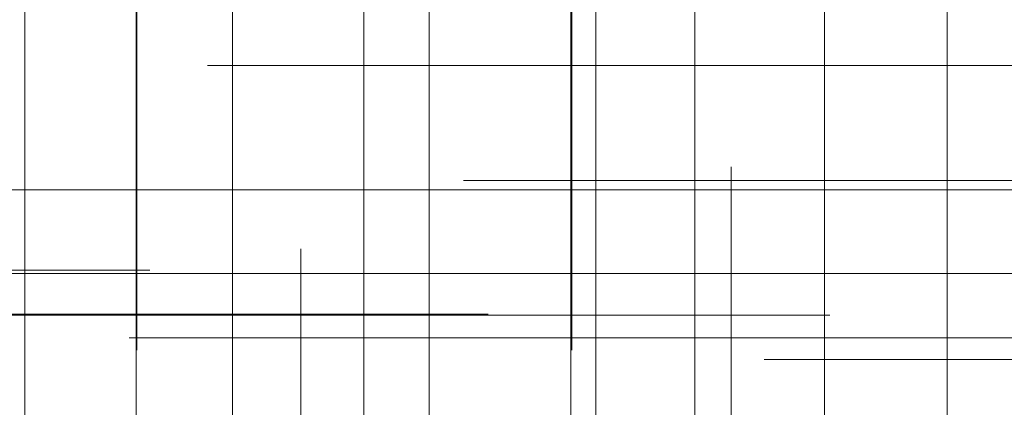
# Model space of a CAD drawing. Header units: millimetres. Extents: x -50 to 901, y -50 to 714.
# Tile 29 of 186: x 1.08 to 7.87, y -19.37 to -16.69. Entities that reach past the tile are written whole.
import ezdxf

# ---------------------------------------------------------------- set-up
doc = ezdxf.new("R2010")
doc.units = ezdxf.units.MM

# ---------------------------------------------------------------- blocks, each defined once
blk = doc.blocks.new('SW_CENTERMARKSYMBOL_40')
at = {"color": 0, "linetype": 'Continuous', "lineweight": 18}
blk.add_line((0, 0), (0, -5), dxfattribs=at)
blk = doc.blocks.new('SW_CENTERMARKSYMBOL_41')
at = {"color": 0, "linetype": 'Continuous', "lineweight": 18}
blk.add_line((0, 0), (0, -5), dxfattribs=at)
blk = doc.blocks.new('SW_CENTERMARKSYMBOL_49')
at = {"color": 0, "linetype": 'Continuous', "lineweight": 18}
for p, q in [((0, 0), (0, -5)), ((0, -5), (0, -5.9011))]:
    blk.add_line(p, q, dxfattribs=at)
blk = doc.blocks.new('SW_CENTERMARKSYMBOL_50')
at = {"color": 0, "linetype": 'Continuous', "lineweight": 18}
for p, q in [((0, 0), (0, -5)), ((0, -5), (0, -5.9011))]:
    blk.add_line(p, q, dxfattribs=at)
blk = doc.blocks.new('SW_CENTERMARKSYMBOL_232')
at = {"color": 0, "linetype": 'Continuous', "lineweight": 18}
for p, q in [((0, 0), (5, 0)), ((5, 0), (5.5549, 0))]:
    blk.add_line(p, q, dxfattribs=at)
blk = doc.blocks.new('SW_CENTERMARKSYMBOL_279')
at = {"color": 0, "linetype": 'Continuous', "lineweight": 18}
for p, q in [((0, 0), (5, 0)), ((5, 0), (5.5549, 0))]:
    blk.add_line(p, q, dxfattribs=at)
blk = doc.blocks.new('SW_CENTERMARKSYMBOL_298')
at = {"color": 0, "linetype": 'Continuous', "lineweight": 18}
for p, q in [((0, 0), (0, 5)), ((0, 0), (-5, 0)), ((0, 0), (0, -5)), ((0, 0), (5, 0)), ((5, 0), (5.5549, 0))]:
    blk.add_line(p, q, dxfattribs=at)
blk = doc.blocks.new('SW_CENTERMARKSYMBOL_302')
at = {"color": 0, "linetype": 'Continuous', "lineweight": 18}
for p, q in [((0, 5), (0, 5.6063)), ((0, 0), (0, 5))]:
    blk.add_line(p, q, dxfattribs=at)
blk = doc.blocks.new('SW_CENTERMARKSYMBOL_303')
at = {"color": 0, "linetype": 'Continuous', "lineweight": 18}
for p, q in [((0, 5), (0, 5.5209)), ((0, 0), (0, 5))]:
    blk.add_line(p, q, dxfattribs=at)
blk = doc.blocks.new('SW_CENTERMARKSYMBOL_304')
at = {"color": 0, "linetype": 'Continuous', "lineweight": 18}
blk.add_line((0, 0), (0, 5), dxfattribs=at)
blk = doc.blocks.new('SW_CENTERMARKSYMBOL_305')
at = {"color": 0, "linetype": 'Continuous', "lineweight": 18}
for p, q in [((0, 5), (0, 5.5209)), ((0, 0), (0, 5))]:
    blk.add_line(p, q, dxfattribs=at)
blk = doc.blocks.new('SW_CENTERMARKSYMBOL_318')
at = {"color": 0, "linetype": 'Continuous', "lineweight": 18}
for p, q in [((-5, 0), (-5.5549, 0)), ((0, 0), (-5, 0))]:
    blk.add_line(p, q, dxfattribs=at)
blk = doc.blocks.new('SW_CENTERMARKSYMBOL_319')
at = {"color": 0, "linetype": 'Continuous', "lineweight": 18}
for p, q in [((0, 0), (0, 5)), ((-5, 0), (-5.6463, 0)), ((0, 0), (-5, 0)), ((0, 0), (0, -5)), ((0, 0), (5, 0))]:
    blk.add_line(p, q, dxfattribs=at)
blk = doc.blocks.new('SW_CENTERMARKSYMBOL_324')
at = {"color": 0, "linetype": 'Continuous', "lineweight": 18}
for q in [(0, 5), (-5, 0), (0, -5), (5, 0)]:
    blk.add_line((0, 0), q, dxfattribs=at)
blk = doc.blocks.new('SW_CENTERMARKSYMBOL_325')
at = {"color": 0, "linetype": 'Continuous', "lineweight": 18}
for p, q in [((0, 5), (0, 5.6063)), ((0, 0), (0, 5))]:
    blk.add_line(p, q, dxfattribs=at)
blk = doc.blocks.new('SW_CENTERMARKSYMBOL_326')
at = {"color": 0, "linetype": 'Continuous', "lineweight": 18}
blk.add_line((0, 0), (0, 5), dxfattribs=at)
blk = doc.blocks.new('SW_CENTERMARKSYMBOL_327')
at = {"color": 0, "linetype": 'Continuous', "lineweight": 18}
blk.add_line((0, 0), (0, 5), dxfattribs=at)
blk = doc.blocks.new('SW_CENTERMARKSYMBOL_328')
at = {"color": 0, "linetype": 'Continuous', "lineweight": 18}
for q in [(0, 5), (-5, 0), (0, -5), (5, 0)]:
    blk.add_line((0, 0), q, dxfattribs=at)
blk = doc.blocks.new('SW_CENTERMARKSYMBOL_508')
at = {"color": 0, "linetype": 'Continuous', "lineweight": 18}
for p, q in [((-5, 0), (-5.6463, 0)), ((0, 0), (-5, 0))]:
    blk.add_line(p, q, dxfattribs=at)
blk = doc.blocks.new('SW_CENTERMARKSYMBOL_509')
at = {"color": 0, "linetype": 'Continuous', "lineweight": 18}
for p, q in [((-5, 0), (-5.5209, 0)), ((0, 0), (-5, 0))]:
    blk.add_line(p, q, dxfattribs=at)
blk = doc.blocks.new('SW_CENTERMARKSYMBOL_603')
at = {"color": 0, "linetype": 'Continuous', "lineweight": 18}
blk.add_line((0, 0), (0, -5), dxfattribs=at)
blk = doc.blocks.new('SW_CENTERMARKSYMBOL_604')
at = {"color": 0, "linetype": 'Continuous', "lineweight": 18}
blk.add_line((0, 0), (0, -5), dxfattribs=at)
blk = doc.blocks.new('SW_CENTERMARKSYMBOL_612')
at = {"color": 0, "linetype": 'Continuous', "lineweight": 18}
for p, q in [((0, 0), (0, -5)), ((0, -5), (0, -5.9011))]:
    blk.add_line(p, q, dxfattribs=at)
blk = doc.blocks.new('SW_CENTERMARKSYMBOL_613')
at = {"color": 0, "linetype": 'Continuous', "lineweight": 18}
for p, q in [((0, 0), (0, -5)), ((0, -5), (0, -5.9011))]:
    blk.add_line(p, q, dxfattribs=at)
blk = doc.blocks.new('SW_CENTERMARKSYMBOL_795')
at = {"color": 0, "linetype": 'Continuous', "lineweight": 18}
for p, q in [((0, 0), (5, 0)), ((5, 0), (5.5549, 0))]:
    blk.add_line(p, q, dxfattribs=at)
blk = doc.blocks.new('SW_CENTERMARKSYMBOL_842')
at = {"color": 0, "linetype": 'Continuous', "lineweight": 18}
for p, q in [((0, 0), (5, 0)), ((5, 0), (5.5549, 0))]:
    blk.add_line(p, q, dxfattribs=at)
blk = doc.blocks.new('SW_CENTERMARKSYMBOL_861')
at = {"color": 0, "linetype": 'Continuous', "lineweight": 18}
for p, q in [((0, 0), (0, 5)), ((0, 0), (-5, 0)), ((0, 0), (0, -5)), ((0, 0), (5, 0)), ((5, 0), (5.5549, 0))]:
    blk.add_line(p, q, dxfattribs=at)
blk = doc.blocks.new('SW_CENTERMARKSYMBOL_865')
at = {"color": 0, "linetype": 'Continuous', "lineweight": 18}
for p, q in [((0, 5), (0, 5.6063)), ((0, 0), (0, 5))]:
    blk.add_line(p, q, dxfattribs=at)
blk = doc.blocks.new('SW_CENTERMARKSYMBOL_866')
at = {"color": 0, "linetype": 'Continuous', "lineweight": 18}
for p, q in [((0, 5), (0, 5.5209)), ((0, 0), (0, 5))]:
    blk.add_line(p, q, dxfattribs=at)
blk = doc.blocks.new('SW_CENTERMARKSYMBOL_867')
at = {"color": 0, "linetype": 'Continuous', "lineweight": 18}
blk.add_line((0, 0), (0, 5), dxfattribs=at)
blk = doc.blocks.new('SW_CENTERMARKSYMBOL_868')
at = {"color": 0, "linetype": 'Continuous', "lineweight": 18}
for p, q in [((0, 5), (0, 5.5209)), ((0, 0), (0, 5))]:
    blk.add_line(p, q, dxfattribs=at)
blk = doc.blocks.new('SW_CENTERMARKSYMBOL_881')
at = {"color": 0, "linetype": 'Continuous', "lineweight": 18}
for p, q in [((-5, 0), (-5.5549, 0)), ((0, 0), (-5, 0))]:
    blk.add_line(p, q, dxfattribs=at)
blk = doc.blocks.new('SW_CENTERMARKSYMBOL_882')
at = {"color": 0, "linetype": 'Continuous', "lineweight": 18}
for p, q in [((0, 0), (0, 5)), ((-5, 0), (-5.6463, 0)), ((0, 0), (-5, 0)), ((0, 0), (0, -5)), ((0, 0), (5, 0))]:
    blk.add_line(p, q, dxfattribs=at)
blk = doc.blocks.new('SW_CENTERMARKSYMBOL_887')
at = {"color": 0, "linetype": 'Continuous', "lineweight": 18}
for q in [(0, 5), (-5, 0), (0, -5), (5, 0)]:
    blk.add_line((0, 0), q, dxfattribs=at)
blk = doc.blocks.new('SW_CENTERMARKSYMBOL_888')
at = {"color": 0, "linetype": 'Continuous', "lineweight": 18}
for p, q in [((0, 5), (0, 5.6063)), ((0, 0), (0, 5))]:
    blk.add_line(p, q, dxfattribs=at)
blk = doc.blocks.new('SW_CENTERMARKSYMBOL_889')
at = {"color": 0, "linetype": 'Continuous', "lineweight": 18}
blk.add_line((0, 0), (0, 5), dxfattribs=at)
blk = doc.blocks.new('SW_CENTERMARKSYMBOL_890')
at = {"color": 0, "linetype": 'Continuous', "lineweight": 18}
blk.add_line((0, 0), (0, 5), dxfattribs=at)
blk = doc.blocks.new('SW_CENTERMARKSYMBOL_891')
at = {"color": 0, "linetype": 'Continuous', "lineweight": 18}
for q in [(0, 5), (-5, 0), (0, -5), (5, 0)]:
    blk.add_line((0, 0), q, dxfattribs=at)
blk = doc.blocks.new('SW_CENTERMARKSYMBOL_1071')
at = {"color": 0, "linetype": 'Continuous', "lineweight": 18}
for p, q in [((-5, 0), (-5.6463, 0)), ((0, 0), (-5, 0))]:
    blk.add_line(p, q, dxfattribs=at)
blk = doc.blocks.new('SW_CENTERMARKSYMBOL_1072')
at = {"color": 0, "linetype": 'Continuous', "lineweight": 18}
for p, q in [((-5, 0), (-5.5209, 0)), ((0, 0), (-5, 0))]:
    blk.add_line(p, q, dxfattribs=at)
blk = doc.blocks.new('SW_CENTERMARKSYMBOL_1166')
at = {"color": 0, "linetype": 'Continuous', "lineweight": 18}
blk.add_line((0, 0), (0, -5), dxfattribs=at)
blk = doc.blocks.new('SW_CENTERMARKSYMBOL_1167')
at = {"color": 0, "linetype": 'Continuous', "lineweight": 18}
blk.add_line((0, 0), (0, -5), dxfattribs=at)
blk = doc.blocks.new('SW_CENTERMARKSYMBOL_1175')
at = {"color": 0, "linetype": 'Continuous', "lineweight": 18}
for p, q in [((0, 0), (0, -5)), ((0, -5), (0, -5.9011))]:
    blk.add_line(p, q, dxfattribs=at)
blk = doc.blocks.new('SW_CENTERMARKSYMBOL_1176')
at = {"color": 0, "linetype": 'Continuous', "lineweight": 18}
for p, q in [((0, 0), (0, -5)), ((0, -5), (0, -5.9011))]:
    blk.add_line(p, q, dxfattribs=at)
blk = doc.blocks.new('SW_CENTERMARKSYMBOL_1358')
at = {"color": 0, "linetype": 'Continuous', "lineweight": 18}
for p, q in [((0, 0), (5, 0)), ((5, 0), (5.5549, 0))]:
    blk.add_line(p, q, dxfattribs=at)
blk = doc.blocks.new('SW_CENTERMARKSYMBOL_1405')
at = {"color": 0, "linetype": 'Continuous', "lineweight": 18}
for p, q in [((0, 0), (5, 0)), ((5, 0), (5.5549, 0))]:
    blk.add_line(p, q, dxfattribs=at)
blk = doc.blocks.new('SW_CENTERMARKSYMBOL_1424')
at = {"color": 0, "linetype": 'Continuous', "lineweight": 18}
for p, q in [((0, 0), (0, 5)), ((0, 0), (-5, 0)), ((0, 0), (0, -5)), ((0, 0), (5, 0)), ((5, 0), (5.5549, 0))]:
    blk.add_line(p, q, dxfattribs=at)
blk = doc.blocks.new('SW_CENTERMARKSYMBOL_1428')
at = {"color": 0, "linetype": 'Continuous', "lineweight": 18}
for p, q in [((0, 5), (0, 5.6063)), ((0, 0), (0, 5))]:
    blk.add_line(p, q, dxfattribs=at)
blk = doc.blocks.new('SW_CENTERMARKSYMBOL_1429')
at = {"color": 0, "linetype": 'Continuous', "lineweight": 18}
for p, q in [((0, 5), (0, 5.5209)), ((0, 0), (0, 5))]:
    blk.add_line(p, q, dxfattribs=at)
blk = doc.blocks.new('SW_CENTERMARKSYMBOL_1430')
at = {"color": 0, "linetype": 'Continuous', "lineweight": 18}
blk.add_line((0, 0), (0, 5), dxfattribs=at)
blk = doc.blocks.new('SW_CENTERMARKSYMBOL_1431')
at = {"color": 0, "linetype": 'Continuous', "lineweight": 18}
for p, q in [((0, 5), (0, 5.5209)), ((0, 0), (0, 5))]:
    blk.add_line(p, q, dxfattribs=at)
blk = doc.blocks.new('SW_CENTERMARKSYMBOL_1444')
at = {"color": 0, "linetype": 'Continuous', "lineweight": 18}
for p, q in [((-5, 0), (-5.5549, 0)), ((0, 0), (-5, 0))]:
    blk.add_line(p, q, dxfattribs=at)
blk = doc.blocks.new('SW_CENTERMARKSYMBOL_1445')
at = {"color": 0, "linetype": 'Continuous', "lineweight": 18}
for p, q in [((0, 0), (0, 5)), ((-5, 0), (-5.6463, 0)), ((0, 0), (-5, 0)), ((0, 0), (0, -5)), ((0, 0), (5, 0))]:
    blk.add_line(p, q, dxfattribs=at)
blk = doc.blocks.new('SW_CENTERMARKSYMBOL_1450')
at = {"color": 0, "linetype": 'Continuous', "lineweight": 18}
for q in [(0, 5), (-5, 0), (0, -5), (5, 0)]:
    blk.add_line((0, 0), q, dxfattribs=at)
blk = doc.blocks.new('SW_CENTERMARKSYMBOL_1451')
at = {"color": 0, "linetype": 'Continuous', "lineweight": 18}
for p, q in [((0, 5), (0, 5.6063)), ((0, 0), (0, 5))]:
    blk.add_line(p, q, dxfattribs=at)
blk = doc.blocks.new('SW_CENTERMARKSYMBOL_1452')
at = {"color": 0, "linetype": 'Continuous', "lineweight": 18}
blk.add_line((0, 0), (0, 5), dxfattribs=at)
blk = doc.blocks.new('SW_CENTERMARKSYMBOL_1453')
at = {"color": 0, "linetype": 'Continuous', "lineweight": 18}
blk.add_line((0, 0), (0, 5), dxfattribs=at)
blk = doc.blocks.new('SW_CENTERMARKSYMBOL_1454')
at = {"color": 0, "linetype": 'Continuous', "lineweight": 18}
for q in [(0, 5), (-5, 0), (0, -5), (5, 0)]:
    blk.add_line((0, 0), q, dxfattribs=at)
blk = doc.blocks.new('SW_CENTERMARKSYMBOL_1634')
at = {"color": 0, "linetype": 'Continuous', "lineweight": 18}
for p, q in [((-5, 0), (-5.6463, 0)), ((0, 0), (-5, 0))]:
    blk.add_line(p, q, dxfattribs=at)
blk = doc.blocks.new('SW_CENTERMARKSYMBOL_1635')
at = {"color": 0, "linetype": 'Continuous', "lineweight": 18}
for p, q in [((-5, 0), (-5.5209, 0)), ((0, 0), (-5, 0))]:
    blk.add_line(p, q, dxfattribs=at)
blk = doc.blocks.new('SW_CENTERMARKSYMBOL_1729')
at = {"color": 0, "linetype": 'Continuous', "lineweight": 18}
blk.add_line((0, 0), (0, -5), dxfattribs=at)
blk = doc.blocks.new('SW_CENTERMARKSYMBOL_1730')
at = {"color": 0, "linetype": 'Continuous', "lineweight": 18}
blk.add_line((0, 0), (0, -5), dxfattribs=at)
blk = doc.blocks.new('SW_CENTERMARKSYMBOL_1738')
at = {"color": 0, "linetype": 'Continuous', "lineweight": 18}
for p, q in [((0, 0), (0, -5)), ((0, -5), (0, -5.9011))]:
    blk.add_line(p, q, dxfattribs=at)
blk = doc.blocks.new('SW_CENTERMARKSYMBOL_1739')
at = {"color": 0, "linetype": 'Continuous', "lineweight": 18}
for p, q in [((0, 0), (0, -5)), ((0, -5), (0, -5.9011))]:
    blk.add_line(p, q, dxfattribs=at)
blk = doc.blocks.new('SW_CENTERMARKSYMBOL_1921')
at = {"color": 0, "linetype": 'Continuous', "lineweight": 18}
for p, q in [((0, 0), (5, 0)), ((5, 0), (5.5549, 0))]:
    blk.add_line(p, q, dxfattribs=at)
blk = doc.blocks.new('SW_CENTERMARKSYMBOL_1968')
at = {"color": 0, "linetype": 'Continuous', "lineweight": 18}
for p, q in [((0, 0), (5, 0)), ((5, 0), (5.5549, 0))]:
    blk.add_line(p, q, dxfattribs=at)
blk = doc.blocks.new('SW_CENTERMARKSYMBOL_1987')
at = {"color": 0, "linetype": 'Continuous', "lineweight": 18}
for p, q in [((0, 0), (0, 5)), ((0, 0), (-5, 0)), ((0, 0), (0, -5)), ((0, 0), (5, 0)), ((5, 0), (5.5549, 0))]:
    blk.add_line(p, q, dxfattribs=at)
blk = doc.blocks.new('SW_CENTERMARKSYMBOL_1991')
at = {"color": 0, "linetype": 'Continuous', "lineweight": 18}
for p, q in [((0, 5), (0, 5.6063)), ((0, 0), (0, 5))]:
    blk.add_line(p, q, dxfattribs=at)
blk = doc.blocks.new('SW_CENTERMARKSYMBOL_1992')
at = {"color": 0, "linetype": 'Continuous', "lineweight": 18}
for p, q in [((0, 5), (0, 5.5209)), ((0, 0), (0, 5))]:
    blk.add_line(p, q, dxfattribs=at)
blk = doc.blocks.new('SW_CENTERMARKSYMBOL_1993')
at = {"color": 0, "linetype": 'Continuous', "lineweight": 18}
blk.add_line((0, 0), (0, 5), dxfattribs=at)
blk = doc.blocks.new('SW_CENTERMARKSYMBOL_1994')
at = {"color": 0, "linetype": 'Continuous', "lineweight": 18}
for p, q in [((0, 5), (0, 5.5209)), ((0, 0), (0, 5))]:
    blk.add_line(p, q, dxfattribs=at)
blk = doc.blocks.new('SW_CENTERMARKSYMBOL_2007')
at = {"color": 0, "linetype": 'Continuous', "lineweight": 18}
for p, q in [((-5, 0), (-5.5549, 0)), ((0, 0), (-5, 0))]:
    blk.add_line(p, q, dxfattribs=at)
blk = doc.blocks.new('SW_CENTERMARKSYMBOL_2008')
at = {"color": 0, "linetype": 'Continuous', "lineweight": 18}
for p, q in [((0, 0), (0, 5)), ((-5, 0), (-5.6463, 0)), ((0, 0), (-5, 0)), ((0, 0), (0, -5)), ((0, 0), (5, 0))]:
    blk.add_line(p, q, dxfattribs=at)
blk = doc.blocks.new('SW_CENTERMARKSYMBOL_2013')
at = {"color": 0, "linetype": 'Continuous', "lineweight": 18}
for q in [(0, 5), (-5, 0), (0, -5), (5, 0)]:
    blk.add_line((0, 0), q, dxfattribs=at)
blk = doc.blocks.new('SW_CENTERMARKSYMBOL_2014')
at = {"color": 0, "linetype": 'Continuous', "lineweight": 18}
for p, q in [((0, 5), (0, 5.6063)), ((0, 0), (0, 5))]:
    blk.add_line(p, q, dxfattribs=at)
blk = doc.blocks.new('SW_CENTERMARKSYMBOL_2015')
at = {"color": 0, "linetype": 'Continuous', "lineweight": 18}
blk.add_line((0, 0), (0, 5), dxfattribs=at)
blk = doc.blocks.new('SW_CENTERMARKSYMBOL_2016')
at = {"color": 0, "linetype": 'Continuous', "lineweight": 18}
blk.add_line((0, 0), (0, 5), dxfattribs=at)
blk = doc.blocks.new('SW_CENTERMARKSYMBOL_2017')
at = {"color": 0, "linetype": 'Continuous', "lineweight": 18}
for q in [(0, 5), (-5, 0), (0, -5), (5, 0)]:
    blk.add_line((0, 0), q, dxfattribs=at)
blk = doc.blocks.new('SW_CENTERMARKSYMBOL_2197')
at = {"color": 0, "linetype": 'Continuous', "lineweight": 18}
for p, q in [((-5, 0), (-5.6463, 0)), ((0, 0), (-5, 0))]:
    blk.add_line(p, q, dxfattribs=at)
blk = doc.blocks.new('SW_CENTERMARKSYMBOL_2198')
at = {"color": 0, "linetype": 'Continuous', "lineweight": 18}
for p, q in [((-5, 0), (-5.5209, 0)), ((0, 0), (-5, 0))]:
    blk.add_line(p, q, dxfattribs=at)
blk = doc.blocks.new('SW_CENTERMARKSYMBOL_2292')
at = {"color": 0, "linetype": 'Continuous', "lineweight": 18}
blk.add_line((0, 0), (0, -5), dxfattribs=at)
blk = doc.blocks.new('SW_CENTERMARKSYMBOL_2293')
at = {"color": 0, "linetype": 'Continuous', "lineweight": 18}
blk.add_line((0, 0), (0, -5), dxfattribs=at)
blk = doc.blocks.new('SW_CENTERMARKSYMBOL_2301')
at = {"color": 0, "linetype": 'Continuous', "lineweight": 18}
for p, q in [((0, 0), (0, -5)), ((0, -5), (0, -5.9011))]:
    blk.add_line(p, q, dxfattribs=at)
blk = doc.blocks.new('SW_CENTERMARKSYMBOL_2302')
at = {"color": 0, "linetype": 'Continuous', "lineweight": 18}
for p, q in [((0, 0), (0, -5)), ((0, -5), (0, -5.9011))]:
    blk.add_line(p, q, dxfattribs=at)
blk = doc.blocks.new('SW_CENTERMARKSYMBOL_2484')
at = {"color": 0, "linetype": 'Continuous', "lineweight": 18}
for p, q in [((0, 0), (5, 0)), ((5, 0), (5.5549, 0))]:
    blk.add_line(p, q, dxfattribs=at)
blk = doc.blocks.new('SW_CENTERMARKSYMBOL_2531')
at = {"color": 0, "linetype": 'Continuous', "lineweight": 18}
for p, q in [((0, 0), (5, 0)), ((5, 0), (5.5549, 0))]:
    blk.add_line(p, q, dxfattribs=at)
blk = doc.blocks.new('SW_CENTERMARKSYMBOL_2550')
at = {"color": 0, "linetype": 'Continuous', "lineweight": 18}
for p, q in [((0, 0), (0, 5)), ((0, 0), (-5, 0)), ((0, 0), (0, -5)), ((0, 0), (5, 0)), ((5, 0), (5.5549, 0))]:
    blk.add_line(p, q, dxfattribs=at)
blk = doc.blocks.new('SW_CENTERMARKSYMBOL_2554')
at = {"color": 0, "linetype": 'Continuous', "lineweight": 18}
for p, q in [((0, 5), (0, 5.6063)), ((0, 0), (0, 5))]:
    blk.add_line(p, q, dxfattribs=at)
blk = doc.blocks.new('SW_CENTERMARKSYMBOL_2555')
at = {"color": 0, "linetype": 'Continuous', "lineweight": 18}
for p, q in [((0, 5), (0, 5.5209)), ((0, 0), (0, 5))]:
    blk.add_line(p, q, dxfattribs=at)
blk = doc.blocks.new('SW_CENTERMARKSYMBOL_2556')
at = {"color": 0, "linetype": 'Continuous', "lineweight": 18}
blk.add_line((0, 0), (0, 5), dxfattribs=at)
blk = doc.blocks.new('SW_CENTERMARKSYMBOL_2557')
at = {"color": 0, "linetype": 'Continuous', "lineweight": 18}
for p, q in [((0, 5), (0, 5.5209)), ((0, 0), (0, 5))]:
    blk.add_line(p, q, dxfattribs=at)
blk = doc.blocks.new('SW_CENTERMARKSYMBOL_2570')
at = {"color": 0, "linetype": 'Continuous', "lineweight": 18}
for p, q in [((-5, 0), (-5.5549, 0)), ((0, 0), (-5, 0))]:
    blk.add_line(p, q, dxfattribs=at)
blk = doc.blocks.new('SW_CENTERMARKSYMBOL_2571')
at = {"color": 0, "linetype": 'Continuous', "lineweight": 18}
for p, q in [((0, 0), (0, 5)), ((-5, 0), (-5.6463, 0)), ((0, 0), (-5, 0)), ((0, 0), (0, -5)), ((0, 0), (5, 0))]:
    blk.add_line(p, q, dxfattribs=at)
blk = doc.blocks.new('SW_CENTERMARKSYMBOL_2576')
at = {"color": 0, "linetype": 'Continuous', "lineweight": 18}
for q in [(0, 5), (-5, 0), (0, -5), (5, 0)]:
    blk.add_line((0, 0), q, dxfattribs=at)
blk = doc.blocks.new('SW_CENTERMARKSYMBOL_2577')
at = {"color": 0, "linetype": 'Continuous', "lineweight": 18}
for p, q in [((0, 5), (0, 5.6063)), ((0, 0), (0, 5))]:
    blk.add_line(p, q, dxfattribs=at)
blk = doc.blocks.new('SW_CENTERMARKSYMBOL_2578')
at = {"color": 0, "linetype": 'Continuous', "lineweight": 18}
blk.add_line((0, 0), (0, 5), dxfattribs=at)
blk = doc.blocks.new('SW_CENTERMARKSYMBOL_2579')
at = {"color": 0, "linetype": 'Continuous', "lineweight": 18}
blk.add_line((0, 0), (0, 5), dxfattribs=at)
blk = doc.blocks.new('SW_CENTERMARKSYMBOL_2580')
at = {"color": 0, "linetype": 'Continuous', "lineweight": 18}
for q in [(0, 5), (-5, 0), (0, -5), (5, 0)]:
    blk.add_line((0, 0), q, dxfattribs=at)
blk = doc.blocks.new('SW_CENTERMARKSYMBOL_2760')
at = {"color": 0, "linetype": 'Continuous', "lineweight": 18}
for p, q in [((-5, 0), (-5.6463, 0)), ((0, 0), (-5, 0))]:
    blk.add_line(p, q, dxfattribs=at)
blk = doc.blocks.new('SW_CENTERMARKSYMBOL_2761')
at = {"color": 0, "linetype": 'Continuous', "lineweight": 18}
for p, q in [((-5, 0), (-5.5209, 0)), ((0, 0), (-5, 0))]:
    blk.add_line(p, q, dxfattribs=at)

msp = doc.modelspace()

# ---------------------------------------------------------------- linework, layer by layer
at = {"color": 7, "linetype": 'Continuous', "lineweight": 25}
for radius in [45, 45, 45, 45, 45, 43.8964, 43.8964, 43.8964, 43.8964, 43.8964, 43.6219, 43.6219, 43.6219, 43.6219, 43.6219, 42.2814, 42.2814, 42.2814, 42.2814, 42.2814, 35.2814, 35.2814, 35.2814, 35.2814, 35.2814, 33.2814, 33.2814, 33.2814, 33.2814, 33.2814]:
    msp.add_circle((0, 0), radius, dxfattribs=at)
msp.add_arc((0, 0), 50, 274.01152, 355.98848, dxfattribs=at)
msp.add_arc((0, 0), 50, 274.01152, 355.98848, dxfattribs=at)
msp.add_arc((0, 0), 50, 274.01152, 355.98848, dxfattribs=at)
msp.add_arc((0, 0), 50, 274.01152, 355.98848, dxfattribs=at)
msp.add_arc((0, 0), 50, 274.01152, 355.98848, dxfattribs=at)

# ---------------------------------------------------------------- block references
at = {"color": 7, "linetype": 'Continuous', "lineweight": 18}
for name, p in [('SW_CENTERMARKSYMBOL_50', (1.8858, -13.071)), ('SW_CENTERMARKSYMBOL_613', (1.8858, -13.071)), ('SW_CENTERMARKSYMBOL_1176', (1.8858, -13.071)), ('SW_CENTERMARKSYMBOL_1739', (1.8858, -13.071)), ('SW_CENTERMARKSYMBOL_2302', (1.8858, -13.071)), ('SW_CENTERMARKSYMBOL_49', (4.8858, -13.071)), ('SW_CENTERMARKSYMBOL_612', (4.8858, -13.071)), ('SW_CENTERMARKSYMBOL_1175', (4.8858, -13.071)), ('SW_CENTERMARKSYMBOL_1738', (4.8858, -13.071)), ('SW_CENTERMARKSYMBOL_2301', (4.8858, -13.071)), ('SW_CENTERMARKSYMBOL_41', (1.8805, -16.071)), ('SW_CENTERMARKSYMBOL_604', (1.8805, -16.071)), ('SW_CENTERMARKSYMBOL_1167', (1.8805, -16.071)), ('SW_CENTERMARKSYMBOL_1730', (1.8805, -16.071)), ('SW_CENTERMARKSYMBOL_2293', (1.8805, -16.071)), ('SW_CENTERMARKSYMBOL_40', (4.8805, -16.071)), ('SW_CENTERMARKSYMBOL_603', (4.8805, -16.071)), ('SW_CENTERMARKSYMBOL_1166', (4.8805, -16.071)), ('SW_CENTERMARKSYMBOL_1729', (4.8805, -16.071)), ('SW_CENTERMARKSYMBOL_2292', (4.8805, -16.071)), ('SW_CENTERMARKSYMBOL_318', (7.9285, -17.0059)), ('SW_CENTERMARKSYMBOL_881', (7.9285, -17.0059)), ('SW_CENTERMARKSYMBOL_1444', (7.9285, -17.0059)), ('SW_CENTERMARKSYMBOL_2007', (7.9285, -17.0059)), ('SW_CENTERMARKSYMBOL_2570', (7.9285, -17.0059)), ('SW_CENTERMARKSYMBOL_508', (9.7854, -17.7997)), ('SW_CENTERMARKSYMBOL_1071', (9.7854, -17.7997)), ('SW_CENTERMARKSYMBOL_1634', (9.7854, -17.7997)), ('SW_CENTERMARKSYMBOL_2197', (9.7854, -17.7997)), ('SW_CENTERMARKSYMBOL_2760', (9.7854, -17.7997)), ('SW_CENTERMARKSYMBOL_328', (5.7346, -17.8655)), ('SW_CENTERMARKSYMBOL_891', (5.7346, -17.8655)), ('SW_CENTERMARKSYMBOL_1454', (5.7346, -17.8655)), ('SW_CENTERMARKSYMBOL_2017', (5.7346, -17.8655)), ('SW_CENTERMARKSYMBOL_2580', (5.7346, -17.8655)), ('SW_CENTERMARKSYMBOL_279', (-3.5815, -18.4183)), ('SW_CENTERMARKSYMBOL_842', (-3.5815, -18.4183)), ('SW_CENTERMARKSYMBOL_1405', (-3.5815, -18.4183)), ('SW_CENTERMARKSYMBOL_1968', (-3.5815, -18.4183)), ('SW_CENTERMARKSYMBOL_2531', (-3.5815, -18.4183)), ('SW_CENTERMARKSYMBOL_324', (3.4502, -18.4433)), ('SW_CENTERMARKSYMBOL_887', (3.4502, -18.4433)), ('SW_CENTERMARKSYMBOL_1450', (3.4502, -18.4433)), ('SW_CENTERMARKSYMBOL_2013', (3.4502, -18.4433)), ('SW_CENTERMARKSYMBOL_2576', (3.4502, -18.4433)), ('SW_CENTERMARKSYMBOL_232', (-1.2448, -18.722)), ('SW_CENTERMARKSYMBOL_795', (-1.2448, -18.722)), ('SW_CENTERMARKSYMBOL_1358', (-1.2448, -18.722)), ('SW_CENTERMARKSYMBOL_1921', (-1.2448, -18.722)), ('SW_CENTERMARKSYMBOL_2484', (-1.2448, -18.722)), ('SW_CENTERMARKSYMBOL_298', (1.1115, -18.7303)), ('SW_CENTERMARKSYMBOL_861', (1.1115, -18.7303)), ('SW_CENTERMARKSYMBOL_1424', (1.1115, -18.7303)), ('SW_CENTERMARKSYMBOL_1987', (1.1115, -18.7303)), ('SW_CENTERMARKSYMBOL_2550', (1.1115, -18.7303)), ('SW_CENTERMARKSYMBOL_319', (7.4774, -18.8857)), ('SW_CENTERMARKSYMBOL_882', (7.4774, -18.8857)), ('SW_CENTERMARKSYMBOL_1445', (7.4774, -18.8857)), ('SW_CENTERMARKSYMBOL_2008', (7.4774, -18.8857)), ('SW_CENTERMARKSYMBOL_2571', (7.4774, -18.8857)), ('SW_CENTERMARKSYMBOL_509', (11.7338, -19.0365)), ('SW_CENTERMARKSYMBOL_1072', (11.7338, -19.0365)), ('SW_CENTERMARKSYMBOL_1635', (11.7338, -19.0365)), ('SW_CENTERMARKSYMBOL_2198', (11.7338, -19.0365)), ('SW_CENTERMARKSYMBOL_2761', (11.7338, -19.0365)), ('SW_CENTERMARKSYMBOL_327', (5.0514, -19.674)), ('SW_CENTERMARKSYMBOL_890', (5.0514, -19.674)), ('SW_CENTERMARKSYMBOL_1453', (5.0514, -19.674)), ('SW_CENTERMARKSYMBOL_2016', (5.0514, -19.674)), ('SW_CENTERMARKSYMBOL_2579', (5.0514, -19.674)), ('SW_CENTERMARKSYMBOL_304', (2.5458, -20.152)), ('SW_CENTERMARKSYMBOL_867', (2.5458, -20.152)), ('SW_CENTERMARKSYMBOL_1430', (2.5458, -20.152)), ('SW_CENTERMARKSYMBOL_1993', (2.5458, -20.152)), ('SW_CENTERMARKSYMBOL_2556', (2.5458, -20.152)), ('SW_CENTERMARKSYMBOL_326', (6.6309, -21.3565)), ('SW_CENTERMARKSYMBOL_889', (6.6309, -21.3565)), ('SW_CENTERMARKSYMBOL_1452', (6.6309, -21.3565)), ('SW_CENTERMARKSYMBOL_2015', (6.6309, -21.3565)), ('SW_CENTERMARKSYMBOL_2578', (6.6309, -21.3565)), ('SW_CENTERMARKSYMBOL_303', (3.902, -22.0192)), ('SW_CENTERMARKSYMBOL_866', (3.902, -22.0192)), ('SW_CENTERMARKSYMBOL_1429', (3.902, -22.0192)), ('SW_CENTERMARKSYMBOL_1992', (3.902, -22.0192)), ('SW_CENTERMARKSYMBOL_2555', (3.902, -22.0192)), ('SW_CENTERMARKSYMBOL_305', (1.1115, -22.3346)), ('SW_CENTERMARKSYMBOL_868', (1.1115, -22.3346)), ('SW_CENTERMARKSYMBOL_1431', (1.1115, -22.3346)), ('SW_CENTERMARKSYMBOL_1994', (1.1115, -22.3346)), ('SW_CENTERMARKSYMBOL_2557', (1.1115, -22.3346)), ('SW_CENTERMARKSYMBOL_325', (5.9854, -23.3115)), ('SW_CENTERMARKSYMBOL_888', (5.9854, -23.3115)), ('SW_CENTERMARKSYMBOL_1451', (5.9854, -23.3115)), ('SW_CENTERMARKSYMBOL_2014', (5.9854, -23.3115)), ('SW_CENTERMARKSYMBOL_2577', (5.9854, -23.3115)), ('SW_CENTERMARKSYMBOL_302', (3.0165, -23.8778)), ('SW_CENTERMARKSYMBOL_865', (3.0165, -23.8778)), ('SW_CENTERMARKSYMBOL_1428', (3.0165, -23.8778)), ('SW_CENTERMARKSYMBOL_1991', (3.0165, -23.8778)), ('SW_CENTERMARKSYMBOL_2554', (3.0165, -23.8778))]:
    msp.add_blockref(name, p, dxfattribs=at)

doc.saveas('drawing.dxf')
